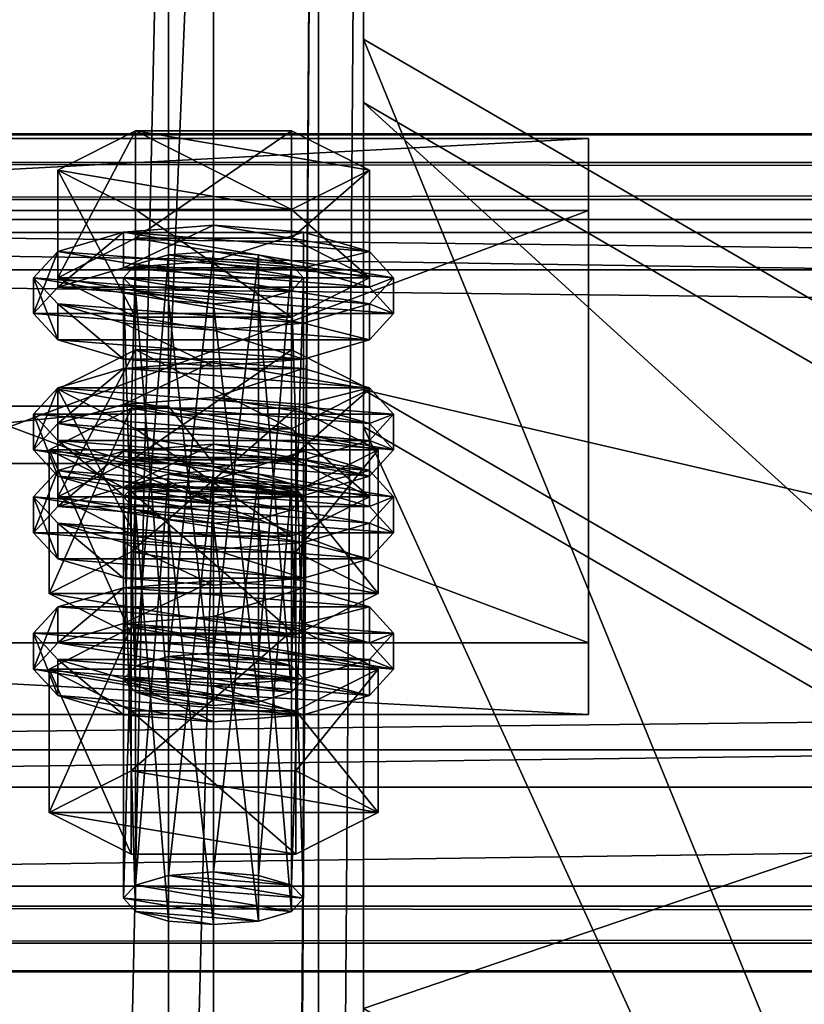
# Model space of a CAD drawing. Header units: millimetres. Extents: x 60485 to 71303, y 100 to 16900.
# Tile 204 of 256: x 60607 to 60659, y 8322 to 8388. Entities that reach past the tile are written whole.
import ezdxf

# ---------------------------------------------------------------- set-up
doc = ezdxf.new("R2010")
doc.units = ezdxf.units.MM
for name, color, linetype in [('13', 7, 'Continuous'), ('3', 7, 'Continuous'), ('4', 7, 'Continuous'), ('6', 7, 'Continuous'), ('9', 7, 'Continuous')]:
    doc.layers.add(name, color=color, linetype=linetype)

msp = doc.modelspace()

# ---------------------------------------------------------------- meshes
at = {"layer": '13', "color": 20}
mesh = msp.add_polyface(dxfattribs=at)
corners = [(60614.804, 8358.519, 5610.701), (60625.196, 8365.692, 5612.894), (60614.804, 8365.692, 5612.894), (60614, 8343.73, 5563.306), (60614.804, 8371.384, 5568.624), (60614, 8370.506, 5571.492), (60614.804, 8344.607, 5560.437), (60617, 8372.026, 5566.523), (60617, 8345.249, 5558.337), (60620, 8372.261, 5565.755), (60614.804, 8369.629, 5574.361), (60620, 8368.752, 5577.23), (60617, 8368.987, 5576.462), (60623, 8368.987, 5576.462), (60625.196, 8369.629, 5574.361), (60626, 8370.506, 5571.492), (60609.608, 8370.506, 5571.492), (60614.804, 8373.138, 5562.886), (60614.804, 8380.31, 5565.078), (60609.608, 8377.679, 5573.685), (60625.196, 8380.31, 5565.078), (60625.196, 8367.875, 5580.099), (60614.804, 8367.875, 5580.099), (60614.804, 8375.047, 5582.292), (60630.392, 8370.506, 5571.492), (60625.196, 8375.047, 5582.292), (60608, 8368.116, 5570.761), (60609.608, 8369.87, 5565.024), (60609.608, 8372.261, 5565.755), (60608, 8370.506, 5571.492), (60614, 8371.154, 5560.823), (60614, 8373.545, 5561.554), (60620, 8371.624, 5559.286), (60620, 8374.015, 5560.017), (60620, 8364.607, 5582.237), (60614, 8365.077, 5580.7), (60614, 8367.468, 5581.431), (60620, 8366.998, 5582.968), (60609.608, 8366.362, 5576.499), (60609.608, 8368.752, 5577.23), (60626, 8371.154, 5560.823), (60630.392, 8369.87, 5565.024), (60632, 8368.116, 5570.761), (60630.392, 8366.362, 5576.499), (60626, 8365.077, 5580.7), (60626, 8367.468, 5581.431), (60630.392, 8368.752, 5577.23), (60632, 8370.506, 5571.492), (60614, 8362.053, 5558.041), (60620, 8364.914, 5557.234), (60614, 8364.444, 5558.772), (60626, 8364.444, 5558.772)]
mesh.append_faces([[corners[k] for k in face] for face in [(0, 1, 2, 2), (3, 4, 5, 5), (6, 7, 4, 4), (8, 9, 7, 7), (10, 11, 12, 12), (16, 18, 19, 19), (17, 20, 18, 18), (22, 19, 23, 23), (21, 16, 22, 22), (19, 25, 23, 23), (26, 28, 29, 29), (27, 31, 28, 28), (30, 33, 31, 31), (34, 36, 37, 37), (35, 39, 36, 36), (38, 29, 39, 39), (30, 40, 32, 32), (44, 35, 34, 34), (39, 37, 36, 36), (48, 49, 50, 50), (51, 50, 49, 49)]], dxfattribs={"vtx0": -1, "color": 20})
mesh.append_faces([[corners[k] for k in face] for face in [(11, 10, 13, 13)]], dxfattribs={"vtx0": -1, "vtx1": -1, "color": 20})
mesh.append_faces([[corners[k] for k in face] for face in [(13, 10, 5, 5), (14, 5, 4, 4), (15, 4, 7, 7), (24, 17, 16, 16), (25, 19, 18, 18), (41, 30, 27, 27), (42, 27, 26, 26), (43, 26, 38, 38), (44, 38, 35, 35), (45, 39, 29, 29), (46, 29, 28, 28), (47, 28, 31, 31)]], dxfattribs={"vtx0": -1, "vtx2": -1, "vtx3": -1, "color": 20})
mesh.append_faces([[corners[k] for k in face] for face in [(16, 17, 18, 18), (21, 22, 23, 23), (22, 16, 19, 19), (26, 27, 28, 28), (27, 30, 31, 31), (30, 32, 33, 33), (34, 35, 36, 36), (35, 38, 39, 39), (38, 26, 29, 29)]], dxfattribs={"vtx2": -1, "vtx3": -1, "color": 20})
mesh = msp.add_polyface(dxfattribs=at)
corners = [(60630.392, 8363.06, 5621.5), (60614.804, 8365.692, 5612.894), (60625.196, 8365.692, 5612.894), (60620, 8345.484, 5557.568), (60623, 8372.026, 5566.523), (60620, 8372.261, 5565.755), (60623, 8345.249, 5558.337), (60625.196, 8371.384, 5568.624), (60625.196, 8344.607, 5560.437), (60626, 8370.506, 5571.492), (60623, 8368.987, 5576.462), (60614, 8370.506, 5571.492), (60625.196, 8369.629, 5574.361), (60614.804, 8371.384, 5568.624), (60617, 8372.026, 5566.523), (60614.804, 8373.138, 5562.886), (60625.196, 8373.138, 5562.886), (60625.196, 8380.31, 5565.078), (60630.392, 8370.506, 5571.492), (60630.392, 8377.679, 5573.685), (60625.196, 8367.875, 5580.099), (60625.196, 8375.047, 5582.292), (60614.804, 8375.047, 5582.292), (60609.608, 8370.506, 5571.492), (60614.804, 8380.31, 5565.078), (60620, 8371.624, 5559.286), (60626, 8371.154, 5560.823), (60626, 8373.545, 5561.554), (60620, 8374.015, 5560.017), (60630.392, 8369.87, 5565.024), (60630.392, 8372.261, 5565.755), (60632, 8368.116, 5570.761), (60632, 8370.506, 5571.492), (60630.392, 8366.362, 5576.499), (60630.392, 8368.752, 5577.23), (60626, 8365.077, 5580.7), (60626, 8367.468, 5581.431), (60620, 8364.607, 5582.237), (60620, 8366.998, 5582.968), (60614, 8371.154, 5560.823), (60609.608, 8369.87, 5565.024), (60608, 8368.116, 5570.761), (60609.608, 8366.362, 5576.499), (60609.608, 8368.752, 5577.23), (60608, 8370.506, 5571.492), (60609.608, 8372.261, 5565.755), (60614, 8373.545, 5561.554), (60620, 8362.523, 5556.503), (60626, 8364.444, 5558.772), (60620, 8364.914, 5557.234), (60630.392, 8363.16, 5562.972), (60614, 8364.444, 5558.772)]
mesh.append_faces([[corners[k] for k in face] for face in [(0, 1, 2, 2), (3, 4, 5, 5), (6, 7, 4, 4), (8, 9, 7, 7), (7, 5, 4, 4), (16, 19, 17, 17), (18, 21, 19, 19), (20, 22, 21, 21), (15, 18, 16, 16), (19, 24, 17, 17), (25, 27, 28, 28), (26, 30, 27, 27), (29, 32, 30, 30), (31, 34, 32, 32), (33, 36, 34, 34), (35, 38, 36, 36), (30, 28, 27, 27), (47, 48, 49, 49)]], dxfattribs={"vtx0": -1, "color": 20})
mesh.append_faces([[corners[k] for k in face] for face in [(10, 11, 12, 12), (12, 13, 9, 9), (9, 14, 7, 7), (18, 23, 20, 20), (21, 24, 19, 19), (26, 39, 29, 29), (29, 40, 31, 31), (31, 41, 33, 33), (33, 42, 35, 35), (38, 43, 36, 36), (36, 44, 34, 34), (34, 45, 32, 32), (32, 46, 30, 30), (50, 51, 48, 48)]], dxfattribs={"vtx0": -1, "vtx1": -1, "color": 20})
mesh.append_faces([[corners[k] for k in face] for face in [(7, 14, 5, 5), (30, 46, 28, 28)]], dxfattribs={"vtx0": -1, "vtx2": -1, "vtx3": -1, "color": 20})
mesh.append_faces([[corners[k] for k in face] for face in [(15, 16, 17, 17), (16, 18, 19, 19), (18, 20, 21, 21), (25, 26, 27, 27), (26, 29, 30, 30), (29, 31, 32, 32), (31, 33, 34, 34), (33, 35, 36, 36), (35, 37, 38, 38)]], dxfattribs={"vtx2": -1, "vtx3": -1, "color": 20})
mesh = msp.add_polyface(dxfattribs=at)
corners = [(60626, 8355.888, 5619.308), (60614.804, 8356.765, 5616.439), (60617, 8357.407, 5614.339), (60609.608, 8355.888, 5619.308), (60614.804, 8358.519, 5610.701), (60614.804, 8365.692, 5612.894), (60609.608, 8363.06, 5621.5), (60614.804, 8353.257, 5627.914), (60614.804, 8360.429, 5630.107), (60625.196, 8360.429, 5630.107), (60609.608, 8355.251, 5612.839), (60614, 8356.536, 5608.639), (60614, 8358.926, 5609.369), (60609.608, 8357.642, 5613.57), (60620, 8357.006, 5607.101), (60620, 8359.396, 5607.832), (60632, 8355.888, 5619.308), (60614, 8343.73, 5563.306), (60614.804, 8344.607, 5560.437), (60614.804, 8371.384, 5568.624), (60617, 8345.249, 5558.337), (60617, 8372.026, 5566.523), (60620, 8345.484, 5557.568), (60620, 8372.261, 5565.755), (60620, 8341.976, 5569.044), (60617, 8368.987, 5576.462), (60620, 8368.752, 5577.23), (60617, 8342.211, 5568.275), (60614.804, 8369.629, 5574.361), (60614.804, 8342.853, 5566.175), (60614, 8370.506, 5571.492), (60609.03, 8349.452, 5565.055), (60614.515, 8361.792, 5558.894), (60609.03, 8359.015, 5567.979), (60614.515, 8352.229, 5555.97), (60625.485, 8361.792, 5558.894), (60625.485, 8356.237, 5577.064), (60614.515, 8356.237, 5577.064), (60630.97, 8359.015, 5567.979), (60608, 8359.015, 5567.979), (60609.608, 8360.769, 5562.241), (60609.608, 8363.16, 5562.972), (60608, 8361.406, 5568.71), (60614, 8362.053, 5558.041), (60614, 8364.444, 5558.772), (60620, 8362.523, 5556.503), (60620, 8364.914, 5557.234), (60620, 8355.506, 5579.455), (60614, 8355.976, 5577.917), (60614, 8358.367, 5578.648), (60620, 8357.897, 5580.186), (60609.608, 8357.261, 5573.717), (60609.608, 8359.651, 5574.448), (60630.392, 8360.769, 5562.241), (60632, 8359.015, 5567.979), (60630.392, 8357.261, 5573.717), (60626, 8355.976, 5577.917), (60626, 8358.367, 5578.648), (60630.392, 8359.651, 5574.448), (60632, 8361.406, 5568.71), (60630.392, 8363.16, 5562.972)]
mesh.append_faces([[corners[k] for k in face] for face in [(3, 5, 6, 6), (7, 6, 8, 8), (6, 9, 8, 8), (10, 12, 13, 13), (11, 15, 12, 12), (24, 25, 26, 26), (27, 28, 25, 25), (29, 30, 28, 28), (31, 32, 33, 33), (34, 35, 32, 32), (33, 36, 37, 37), (39, 41, 42, 42), (40, 44, 41, 41), (47, 49, 50, 50), (48, 52, 49, 49), (51, 42, 52, 52), (49, 57, 50, 50)]], dxfattribs={"vtx0": -1, "color": 20})
mesh.append_faces([[corners[k] for k in face] for face in [(0, 1, 2, 2), (9, 6, 5, 5), (16, 13, 12, 12), (38, 33, 32, 32), (53, 45, 43, 43), (54, 43, 40, 40), (55, 40, 39, 39), (56, 39, 51, 51), (57, 49, 52, 52), (58, 52, 42, 42), (59, 42, 41, 41), (60, 41, 44, 44)]], dxfattribs={"vtx0": -1, "vtx2": -1, "vtx3": -1, "color": 20})
mesh.append_faces([[corners[k] for k in face] for face in [(3, 4, 5, 5), (7, 3, 6, 6), (10, 11, 12, 12), (11, 14, 15, 15), (17, 18, 19, 19), (18, 20, 21, 21), (20, 22, 23, 23), (29, 17, 30, 30), (39, 40, 41, 41), (40, 43, 44, 44), (43, 45, 46, 46), (47, 48, 49, 49), (48, 51, 52, 52), (51, 39, 42, 42)]], dxfattribs={"vtx2": -1, "vtx3": -1, "color": 20})
mesh = msp.add_polyface(dxfattribs=at)
corners = [(60625.196, 8356.765, 5616.439), (60617, 8357.407, 5614.339), (60620, 8357.642, 5613.57), (60623, 8357.407, 5614.339), (60614.804, 8358.519, 5610.701), (60625.196, 8358.519, 5610.701), (60625.196, 8365.692, 5612.894), (60630.392, 8355.888, 5619.308), (60630.392, 8363.06, 5621.5), (60625.196, 8353.257, 5627.914), (60625.196, 8360.429, 5630.107), (60614.804, 8360.429, 5630.107), (60614.804, 8365.692, 5612.894), (60620, 8357.006, 5607.101), (60626, 8356.536, 5608.639), (60626, 8358.926, 5609.369), (60620, 8359.396, 5607.832), (60630.392, 8357.642, 5613.57), (60632, 8355.888, 5619.308), (60614, 8358.926, 5609.369), (60620, 8345.484, 5557.568), (60623, 8345.249, 5558.337), (60623, 8372.026, 5566.523), (60625.196, 8344.607, 5560.437), (60625.196, 8371.384, 5568.624), (60626, 8343.73, 5563.306), (60626, 8370.506, 5571.492), (60625.196, 8369.629, 5574.361), (60625.196, 8342.853, 5566.175), (60623, 8368.987, 5576.462), (60623, 8342.211, 5568.275), (60620, 8368.752, 5577.23), (60614.515, 8352.229, 5555.97), (60625.485, 8352.229, 5555.97), (60625.485, 8361.792, 5558.894), (60630.97, 8359.015, 5567.979), (60625.485, 8356.237, 5577.064), (60609.03, 8359.015, 5567.979), (60614.515, 8361.792, 5558.894), (60620, 8362.523, 5556.503), (60626, 8362.053, 5558.041), (60626, 8364.444, 5558.772), (60630.392, 8360.769, 5562.241), (60630.392, 8363.16, 5562.972), (60632, 8359.015, 5567.979), (60632, 8361.406, 5568.71), (60630.392, 8357.261, 5573.717), (60630.392, 8359.651, 5574.448), (60626, 8355.976, 5577.917), (60626, 8358.367, 5578.648), (60620, 8357.897, 5580.186), (60614, 8362.053, 5558.041), (60609.608, 8360.769, 5562.241), (60608, 8359.015, 5567.979), (60609.608, 8359.651, 5574.448), (60608, 8361.406, 5568.71), (60609.608, 8363.16, 5562.972)]
mesh.append_faces([[corners[k] for k in face] for face in [(0, 2, 3, 3), (5, 8, 6, 6), (7, 10, 8, 8), (9, 11, 10, 10), (4, 7, 5, 5), (13, 15, 16, 16), (14, 17, 15, 15), (17, 16, 15, 15), (25, 27, 26, 26), (28, 29, 27, 27), (30, 31, 29, 29), (33, 35, 34, 34), (35, 38, 34, 34), (40, 43, 41, 41), (42, 45, 43, 43), (44, 47, 45, 45), (46, 49, 47, 47), (48, 50, 49, 49), (39, 42, 40, 40)]], dxfattribs={"vtx0": -1, "color": 20})
mesh.append_faces([[corners[k] for k in face] for face in [(10, 12, 8, 8), (18, 19, 17, 17), (36, 37, 35, 35), (42, 51, 44, 44), (44, 52, 46, 46), (46, 53, 48, 48), (49, 54, 47, 47), (47, 55, 45, 45), (45, 56, 43, 43)]], dxfattribs={"vtx0": -1, "vtx1": -1, "color": 20})
mesh.append_faces([[corners[k] for k in face] for face in [(0, 1, 2, 2), (17, 19, 16, 16)]], dxfattribs={"vtx0": -1, "vtx2": -1, "vtx3": -1, "color": 20})
mesh.append_faces([[corners[k] for k in face] for face in [(4, 5, 6, 6), (5, 7, 8, 8), (7, 9, 10, 10), (13, 14, 15, 15), (20, 21, 22, 22), (21, 23, 24, 24), (23, 25, 26, 26), (32, 33, 34, 34), (39, 40, 41, 41), (40, 42, 43, 43), (42, 44, 45, 45), (44, 46, 47, 47), (46, 48, 49, 49)]], dxfattribs={"vtx2": -1, "vtx3": -1, "color": 20})
mesh = msp.add_polyface(dxfattribs=at)
corners = [(60614, 8329.111, 5611.121), (60614.804, 8356.765, 5616.439), (60614, 8355.888, 5619.308), (60614.804, 8329.988, 5608.252), (60617, 8357.407, 5614.339), (60617, 8330.631, 5606.152), (60620, 8357.642, 5613.57), (60617, 8327.592, 5616.09), (60614.804, 8355.011, 5622.177), (60617, 8354.369, 5624.277), (60614.804, 8328.234, 5613.99), (60620, 8354.134, 5625.045), (60623, 8354.369, 5624.277), (60625.196, 8355.011, 5622.177), (60625.196, 8353.257, 5627.914), (60614.804, 8353.257, 5627.914), (60614.804, 8360.429, 5630.107), (60630.392, 8355.888, 5619.308), (60614.804, 8358.519, 5610.701), (60609.608, 8355.888, 5619.308), (60608, 8353.497, 5618.577), (60609.608, 8355.251, 5612.839), (60609.608, 8357.642, 5613.57), (60608, 8355.888, 5619.308), (60620, 8349.989, 5630.052), (60614, 8350.459, 5628.515), (60614, 8352.849, 5629.246), (60620, 8352.379, 5630.783), (60609.608, 8351.743, 5624.315), (60609.608, 8354.134, 5625.045), (60630.392, 8355.251, 5612.839), (60614, 8356.536, 5608.639), (60632, 8353.497, 5618.577), (60630.392, 8351.743, 5624.315), (60626, 8350.459, 5628.515), (60626, 8352.849, 5629.246), (60630.392, 8354.134, 5625.045), (60609.608, 8346.15, 5610.056), (60614, 8347.435, 5605.856), (60614, 8349.825, 5606.587), (60609.608, 8348.541, 5610.787), (60620, 8347.905, 5604.319), (60620, 8350.295, 5605.05), (60632, 8346.787, 5616.525), (60608, 8346.787, 5616.525), (60630.392, 8348.541, 5610.787), (60626, 8349.825, 5606.587), (60620, 8341.976, 5569.044), (60617, 8342.211, 5568.275), (60617, 8368.987, 5576.462), (60614.804, 8342.853, 5566.175), (60614.804, 8369.629, 5574.361), (60609.03, 8349.452, 5565.055), (60614.515, 8352.229, 5555.97), (60614.515, 8361.792, 5558.894), (60625.485, 8346.674, 5574.14), (60614.515, 8346.674, 5574.14), (60614.515, 8356.237, 5577.064), (60609.03, 8359.015, 5567.979), (60630.97, 8349.452, 5565.055), (60626, 8355.976, 5577.917), (60609.608, 8357.261, 5573.717), (60620, 8355.506, 5579.455), (60614, 8355.976, 5577.917)]
mesh.append_faces([[corners[k] for k in face] for face in [(0, 1, 2, 2), (3, 4, 1, 1), (5, 6, 4, 4), (7, 8, 9, 9), (10, 2, 8, 8), (8, 11, 9, 9), (14, 19, 15, 15), (20, 22, 23, 23), (24, 26, 27, 27), (25, 29, 26, 26), (28, 23, 29, 29), (34, 25, 24, 24), (29, 27, 26, 26), (37, 39, 40, 40), (38, 42, 39, 39), (46, 39, 42, 42), (56, 58, 57, 57), (62, 61, 63, 63)]], dxfattribs={"vtx0": -1, "color": 20})
mesh.append_faces([[corners[k] for k in face] for face in [(60, 61, 62, 62)]], dxfattribs={"vtx0": -1, "vtx1": -1, "color": 20})
mesh.append_faces([[corners[k] for k in face] for face in [(12, 8, 2, 2), (13, 2, 1, 1), (17, 18, 19, 19), (30, 31, 21, 21), (32, 21, 20, 20), (33, 20, 28, 28), (34, 28, 25, 25), (35, 29, 23, 23), (36, 23, 22, 22), (43, 44, 40, 40), (45, 40, 39, 39), (59, 53, 52, 52)]], dxfattribs={"vtx0": -1, "vtx2": -1, "vtx3": -1, "color": 20})
mesh.append_faces([[corners[k] for k in face] for face in [(14, 15, 16, 16), (20, 21, 22, 22), (24, 25, 26, 26), (25, 28, 29, 29), (28, 20, 23, 23), (37, 38, 39, 39), (38, 41, 42, 42), (47, 48, 49, 49), (48, 50, 51, 51), (52, 53, 54, 54), (55, 56, 57, 57), (56, 52, 58, 58)]], dxfattribs={"vtx2": -1, "vtx3": -1, "color": 20})
mesh = msp.add_polyface(dxfattribs=at)
corners = [(60620, 8330.866, 5605.383), (60623, 8357.407, 5614.339), (60620, 8357.642, 5613.57), (60623, 8330.631, 5606.152), (60625.196, 8356.765, 5616.439), (60625.196, 8329.988, 5608.252), (60626, 8355.888, 5619.308), (60626, 8329.111, 5611.121), (60625.196, 8355.011, 5622.177), (60625.196, 8328.234, 5613.99), (60623, 8354.369, 5624.277), (60620, 8354.134, 5625.045), (60614.804, 8355.011, 5622.177), (60614, 8355.888, 5619.308), (60614.804, 8356.765, 5616.439), (60617, 8357.407, 5614.339), (60630.392, 8355.888, 5619.308), (60609.608, 8355.888, 5619.308), (60625.196, 8353.257, 5627.914), (60626, 8356.536, 5608.639), (60630.392, 8355.251, 5612.839), (60630.392, 8357.642, 5613.57), (60632, 8353.497, 5618.577), (60632, 8355.888, 5619.308), (60630.392, 8351.743, 5624.315), (60630.392, 8354.134, 5625.045), (60626, 8350.459, 5628.515), (60626, 8352.849, 5629.246), (60620, 8349.989, 5630.052), (60620, 8352.379, 5630.783), (60614, 8356.536, 5608.639), (60620, 8357.006, 5607.101), (60609.608, 8355.251, 5612.839), (60608, 8353.497, 5618.577), (60609.608, 8351.743, 5624.315), (60609.608, 8354.134, 5625.045), (60608, 8355.888, 5619.308), (60609.608, 8357.642, 5613.57), (60620, 8347.905, 5604.319), (60626, 8347.435, 5605.856), (60626, 8349.825, 5606.587), (60620, 8350.295, 5605.05), (60630.392, 8346.15, 5610.056), (60630.392, 8348.541, 5610.787), (60632, 8346.787, 5616.525), (60609.608, 8348.541, 5610.787), (60614, 8349.825, 5606.587), (60626, 8343.73, 5563.306), (60625.196, 8342.853, 5566.175), (60625.196, 8369.629, 5574.361), (60623, 8342.211, 5568.275), (60623, 8368.987, 5576.462), (60620, 8341.976, 5569.044), (60620, 8368.752, 5577.23), (60625.485, 8352.229, 5555.97), (60630.97, 8349.452, 5565.055), (60630.97, 8359.015, 5567.979), (60625.485, 8346.674, 5574.14), (60625.485, 8356.237, 5577.064), (60614.515, 8356.237, 5577.064), (60614.515, 8352.229, 5555.97), (60609.03, 8349.452, 5565.055), (60626, 8355.976, 5577.917), (60620, 8355.506, 5579.455), (60620, 8357.897, 5580.186)]
mesh.append_faces([[corners[k] for k in face] for face in [(0, 1, 2, 2), (3, 4, 1, 1), (5, 6, 4, 4), (7, 8, 6, 6), (9, 10, 8, 8), (20, 23, 21, 21), (22, 25, 23, 23), (24, 27, 25, 25), (26, 29, 27, 27), (30, 19, 31, 31), (38, 40, 41, 41), (39, 43, 40, 40), (55, 58, 56, 56), (57, 59, 58, 58), (60, 55, 54, 54)]], dxfattribs={"vtx0": -1, "color": 20})
mesh.append_faces([[corners[k] for k in face] for face in [(11, 12, 10, 10), (10, 13, 8, 8), (8, 14, 6, 6), (6, 15, 4, 4), (16, 17, 18, 18), (19, 30, 20, 20), (20, 32, 22, 22), (22, 33, 24, 24), (24, 34, 26, 26), (29, 35, 27, 27), (27, 36, 25, 25), (25, 37, 23, 23), (44, 45, 43, 43), (43, 46, 40, 40), (55, 61, 57, 57)]], dxfattribs={"vtx0": -1, "vtx1": -1, "color": 20})
mesh.append_faces([[corners[k] for k in face] for face in [(19, 20, 21, 21), (20, 22, 23, 23), (22, 24, 25, 25), (24, 26, 27, 27), (26, 28, 29, 29), (38, 39, 40, 40), (39, 42, 43, 43), (47, 48, 49, 49), (48, 50, 51, 51), (50, 52, 53, 53), (54, 55, 56, 56), (55, 57, 58, 58), (62, 63, 64, 64)]], dxfattribs={"vtx2": -1, "vtx3": -1, "color": 20})
mesh = msp.add_polyface(dxfattribs=at)
corners = [(60614, 8329.111, 5611.121), (60614.804, 8329.988, 5608.252), (60614.804, 8356.765, 5616.439), (60617, 8330.631, 5606.152), (60617, 8357.407, 5614.339), (60620, 8330.866, 5605.383), (60620, 8357.642, 5613.57), (60620, 8327.357, 5616.859), (60617, 8327.592, 5616.09), (60617, 8354.369, 5624.277), (60620, 8354.134, 5625.045), (60614.804, 8328.234, 5613.99), (60614.804, 8355.011, 5622.177), (60614, 8355.888, 5619.308), (60626, 8329.111, 5611.121), (60625.196, 8328.234, 5613.99), (60623, 8327.592, 5616.09), (60609.03, 8334.833, 5612.871), (60614.515, 8337.611, 5603.786), (60614.515, 8347.174, 5606.709), (60609.03, 8344.396, 5615.794), (60625.485, 8347.174, 5606.709), (60625.485, 8332.056, 5621.955), (60614.515, 8332.056, 5621.955), (60614.515, 8341.619, 5624.879), (60630.97, 8334.833, 5612.871), (60625.485, 8341.619, 5624.879), (60630.97, 8344.396, 5615.794), (60608, 8344.396, 5615.794), (60609.608, 8346.15, 5610.056), (60609.608, 8348.541, 5610.787), (60608, 8346.787, 5616.525), (60620, 8340.888, 5627.27), (60614, 8341.358, 5625.733), (60614, 8343.749, 5626.463), (60620, 8343.279, 5628.001), (60609.608, 8342.642, 5621.532), (60609.608, 8345.033, 5622.263), (60632, 8344.396, 5615.794), (60614, 8347.435, 5605.856), (60630.392, 8342.642, 5621.532), (60626, 8341.358, 5625.733), (60626, 8343.749, 5626.463), (60630.392, 8345.033, 5622.263), (60626, 8343.73, 5563.306), (60617, 8345.249, 5558.337), (60614.804, 8344.607, 5560.437), (60625.196, 8342.853, 5566.175), (60614, 8343.73, 5563.306), (60623, 8342.211, 5568.275), (60614.804, 8342.853, 5566.175), (60620, 8341.976, 5569.044), (60617, 8342.211, 5568.275), (60625.485, 8346.674, 5574.14), (60609.03, 8349.452, 5565.055), (60614.515, 8346.674, 5574.14)]
mesh.append_faces([[corners[k] for k in face] for face in [(7, 9, 10, 10), (7, 11, 8, 8), (17, 19, 20, 20), (18, 21, 19, 19), (23, 20, 24, 24), (22, 17, 23, 23), (20, 26, 24, 24), (28, 30, 31, 31), (32, 34, 35, 35), (33, 37, 34, 34), (36, 31, 37, 37), (32, 36, 33, 33), (51, 50, 52, 52), (53, 54, 55, 55)]], dxfattribs={"vtx0": -1, "color": 20})
mesh.append_faces([[corners[k] for k in face] for face in [(16, 11, 7, 7), (41, 36, 32, 32), (49, 50, 51, 51)]], dxfattribs={"vtx0": -1, "vtx1": -1, "color": 20})
mesh.append_faces([[corners[k] for k in face] for face in [(14, 3, 1, 1), (15, 1, 0, 0), (16, 0, 11, 11), (25, 18, 17, 17), (27, 20, 19, 19), (38, 39, 29, 29), (40, 29, 28, 28), (41, 28, 36, 36), (42, 34, 37, 37), (43, 37, 31, 31), (44, 45, 46, 46), (47, 46, 48, 48), (49, 48, 50, 50)]], dxfattribs={"vtx0": -1, "vtx2": -1, "vtx3": -1, "color": 20})
mesh.append_faces([[corners[k] for k in face] for face in [(0, 1, 2, 2), (1, 3, 4, 4), (3, 5, 6, 6), (7, 8, 9, 9), (8, 11, 12, 12), (11, 0, 13, 13), (17, 18, 19, 19), (22, 23, 24, 24), (23, 17, 20, 20), (28, 29, 30, 30), (32, 33, 34, 34), (33, 36, 37, 37), (36, 28, 31, 31)]], dxfattribs={"vtx2": -1, "vtx3": -1, "color": 20})
mesh = msp.add_polyface(dxfattribs=at)
corners = [(60620, 8330.866, 5605.383), (60623, 8330.631, 5606.152), (60623, 8357.407, 5614.339), (60625.196, 8329.988, 5608.252), (60625.196, 8356.765, 5616.439), (60626, 8329.111, 5611.121), (60626, 8355.888, 5619.308), (60625.196, 8328.234, 5613.99), (60625.196, 8355.011, 5622.177), (60623, 8327.592, 5616.09), (60623, 8354.369, 5624.277), (60620, 8327.357, 5616.859), (60620, 8354.134, 5625.045), (60617, 8330.631, 5606.152), (60614.804, 8329.988, 5608.252), (60614, 8329.111, 5611.121), (60614.515, 8337.611, 5603.786), (60625.485, 8337.611, 5603.786), (60625.485, 8347.174, 5606.709), (60630.97, 8334.833, 5612.871), (60630.97, 8344.396, 5615.794), (60625.485, 8332.056, 5621.955), (60625.485, 8341.619, 5624.879), (60614.515, 8341.619, 5624.879), (60609.03, 8334.833, 5612.871), (60609.03, 8344.396, 5615.794), (60614.515, 8347.174, 5606.709), (60630.392, 8346.15, 5610.056), (60632, 8344.396, 5615.794), (60632, 8346.787, 5616.525), (60630.392, 8348.541, 5610.787), (60630.392, 8342.642, 5621.532), (60630.392, 8345.033, 5622.263), (60626, 8341.358, 5625.733), (60626, 8343.749, 5626.463), (60620, 8340.888, 5627.27), (60620, 8343.279, 5628.001), (60620, 8347.905, 5604.319), (60626, 8347.435, 5605.856), (60614, 8347.435, 5605.856), (60609.608, 8346.15, 5610.056), (60608, 8344.396, 5615.794), (60614, 8343.749, 5626.463), (60609.608, 8345.033, 5622.263), (60608, 8346.787, 5616.525), (60620, 8345.484, 5557.568), (60625.196, 8344.607, 5560.437), (60623, 8345.249, 5558.337), (60617, 8345.249, 5558.337), (60626, 8343.73, 5563.306), (60614.804, 8344.607, 5560.437), (60625.196, 8342.853, 5566.175), (60614, 8343.73, 5563.306), (60623, 8342.211, 5568.275)]
mesh.append_faces([[corners[k] for k in face] for face in [(9, 12, 10, 10), (0, 3, 1, 1), (17, 20, 18, 18), (19, 22, 20, 20), (21, 23, 22, 22), (16, 19, 17, 17), (20, 26, 18, 18), (27, 29, 30, 30), (28, 32, 29, 29), (31, 34, 32, 32), (33, 36, 34, 34), (37, 27, 38, 38), (42, 34, 36, 36), (45, 46, 47, 47)]], dxfattribs={"vtx0": -1, "color": 20})
mesh.append_faces([[corners[k] for k in face] for face in [(3, 13, 5, 5), (5, 14, 7, 7), (7, 15, 9, 9), (19, 24, 21, 21), (22, 25, 20, 20), (27, 39, 28, 28), (28, 40, 31, 31), (31, 41, 33, 33), (34, 43, 32, 32), (32, 44, 29, 29), (46, 48, 49, 49), (49, 50, 51, 51), (51, 52, 53, 53)]], dxfattribs={"vtx0": -1, "vtx1": -1, "color": 20})
mesh.append_faces([[corners[k] for k in face] for face in [(3, 0, 13, 13), (27, 37, 39, 39), (46, 45, 48, 48)]], dxfattribs={"vtx0": -1, "vtx2": -1, "vtx3": -1, "color": 20})
mesh.append_faces([[corners[k] for k in face] for face in [(0, 1, 2, 2), (1, 3, 4, 4), (3, 5, 6, 6), (5, 7, 8, 8), (7, 9, 10, 10), (9, 11, 12, 12), (16, 17, 18, 18), (17, 19, 20, 20), (19, 21, 22, 22), (27, 28, 29, 29), (28, 31, 32, 32), (31, 33, 34, 34), (33, 35, 36, 36)]], dxfattribs={"vtx2": -1, "vtx3": -1, "color": 20})
at = {"layer": '3', "color": 91}
mesh = msp.add_polyface(dxfattribs=at)
corners = [(60570, 8485, 5564.7), (60630, 8485, 5564.7), (60630, 145.041, 3014.919), (60570, 145.041, 3014.919), (60570, 271.84, 2970.03), (60630, 271.84, 2970.03), (60630, 8485, 5481.045), (60570, 8485, 5481.045), (60570, 145.041, 2970.03), (60627, 8485, 5484.182), (60573, 8485, 5484.182), (60573, 8485, 5561.563), (60627, 8485, 5561.563), (60573, 145.041, 3011.782), (60627, 145.041, 3011.782), (60573, 261.579, 2970.03), (60573, 145.041, 2970.03), (60627, 261.579, 2970.03), (60627, 145.041, 2970.03), (60630, 145.041, 2970.03)]
mesh.append_faces([[corners[k] for k in face] for face in [(0, 2, 3, 3), (4, 6, 7, 7), (4, 3, 8, 8), (0, 4, 7, 7), (12, 13, 14, 14), (15, 11, 10, 10), (13, 15, 16, 16), (17, 10, 9, 9), (17, 14, 18, 18), (12, 17, 9, 9), (8, 13, 16, 16), (18, 2, 19, 19), (5, 1, 6, 6), (2, 5, 19, 19), (5, 18, 19, 19), (15, 8, 16, 16)]], dxfattribs={"vtx0": -1, "color": 91})
mesh.append_faces([[corners[k] for k in face] for face in [(3, 4, 0, 0), (0, 11, 1, 1), (11, 7, 10, 10), (10, 7, 9, 9), (1, 12, 6, 6), (12, 1, 11, 11), (6, 9, 7, 7), (11, 15, 13, 13), (14, 17, 12, 12), (2, 14, 3, 3), (3, 13, 8, 8), (1, 5, 2, 2), (18, 5, 17, 17), (17, 5, 15, 15), (8, 15, 4, 4), (4, 15, 5, 5)]], dxfattribs={"vtx0": -1, "vtx1": -1, "color": 91})
mesh.append_faces([[corners[k] for k in face] for face in [(11, 0, 7, 7), (6, 12, 9, 9), (2, 18, 14, 14), (3, 14, 13, 13)]], dxfattribs={"vtx0": -1, "vtx2": -1, "vtx3": -1, "color": 91})
mesh.append_faces([[corners[k] for k in face] for face in [(0, 1, 2, 2), (4, 5, 6, 6), (12, 11, 13, 13), (17, 15, 10, 10)]], dxfattribs={"vtx2": -1, "vtx3": -1, "color": 91})
mesh = msp.add_polyface(dxfattribs=at)
corners = [(60630, 8321.758, 5434.274), (60630, 8382.184, 5452.748), (60695.547, 8344.097, 5441.104), (60667.506, 8299.965, 5427.611), (60630, 8360.549, 5523.515), (60695.547, 8322.462, 5511.87), (60630, 8300.123, 5505.04), (60667.506, 8278.329, 5498.378), (60630, 8319.279, 5430.379), (60630, 8295.889, 5506.883), (60665.949, 8275, 5500.497), (60665.949, 8298.39, 5423.992), (60630, 8363.029, 5527.41), (60697.105, 8324.036, 5515.489), (60630, 8386.418, 5450.905), (60697.105, 8347.426, 5438.984)]
mesh.append_faces([[corners[k] for k in face] for face in [(0, 2, 3, 3), (1, 5, 2, 2), (4, 7, 5, 5), (6, 3, 7, 7), (8, 10, 11, 11), (9, 13, 10, 10), (12, 15, 13, 13), (14, 11, 15, 15)]], dxfattribs={"vtx0": -1, "color": 91})
mesh.append_faces([[corners[k] for k in face] for face in [(6, 8, 0, 0), (12, 4, 14, 14), (3, 10, 7, 7), (15, 2, 13, 13)]], dxfattribs={"vtx0": -1, "vtx1": -1, "color": 91})
mesh.append_faces([[corners[k] for k in face] for face in [(9, 6, 4, 4), (6, 9, 8, 8), (0, 8, 14, 14), (4, 12, 9, 9), (14, 4, 1, 1), (14, 1, 0, 0), (11, 3, 2, 2), (3, 11, 10, 10), (7, 10, 13, 13), (2, 15, 11, 11), (13, 2, 5, 5), (13, 5, 7, 7)]], dxfattribs={"vtx0": -1, "vtx2": -1, "vtx3": -1, "color": 91})
mesh.append_faces([[corners[k] for k in face] for face in [(0, 1, 2, 2), (1, 4, 5, 5), (4, 6, 7, 7), (6, 0, 3, 3), (8, 9, 10, 10), (9, 12, 13, 13), (12, 14, 15, 15), (14, 8, 11, 11)]], dxfattribs={"vtx2": -1, "vtx3": -1, "color": 91})
mesh = msp.add_polyface(dxfattribs=at)
corners = [(60645, 8374.997, 5531.153), (60555, 8374.997, 5531.153), (60555, 8341.374, 5641.128), (60645, 8341.374, 5641.128), (60555, 8379.778, 5532.615), (60555, 8346.156, 5642.59), (60645, 8379.778, 5532.615), (60645, 8346.156, 5642.59)]
mesh.append_faces([[corners[k] for k in face] for face in [(0, 2, 3, 3), (1, 5, 2, 2), (4, 7, 5, 5), (6, 3, 7, 7), (1, 6, 4, 4), (3, 5, 7, 7)]], dxfattribs={"vtx0": -1, "color": 91})
mesh.append_faces([[corners[k] for k in face] for face in [(0, 1, 2, 2), (1, 4, 5, 5), (4, 6, 7, 7), (6, 0, 3, 3), (1, 0, 6, 6), (3, 2, 5, 5)]], dxfattribs={"vtx2": -1, "vtx3": -1, "color": 91})
at = {"layer": '4', "color": 171}
mesh = msp.add_polyface(dxfattribs=at)
corners = [(60617, 6827.558, 4974.314), (60583, 6827.558, 4974.314), (60583, 8361.93, 3030.03), (60617, 8361.93, 3030.03), (60583, 6882.977, 4991.257), (60583, 8430.72, 3030.03), (60617, 6882.977, 4991.257), (60617, 8430.72, 3030.03), (60620, 6824.479, 4973.373), (60620, 6886.056, 4992.198), (60620, 8434.542, 3030.03), (60620, 8358.108, 3030.03), (60580, 6886.056, 4992.198), (60580, 8434.542, 3030.03), (60580, 6824.479, 4973.373), (60580, 8358.108, 3030.03)]
mesh.append_faces([[corners[k] for k in face] for face in [(0, 2, 3, 3), (1, 5, 2, 2), (4, 7, 5, 5), (6, 3, 7, 7), (8, 10, 11, 11), (9, 13, 10, 10), (12, 15, 13, 13), (14, 11, 15, 15)]], dxfattribs={"vtx0": -1, "color": 171})
mesh.append_faces([[corners[k] for k in face] for face in [(9, 6, 12, 12), (6, 8, 0, 0), (0, 8, 1, 1), (12, 4, 14, 14), (4, 12, 6, 6), (14, 1, 8, 8), (11, 3, 15, 15), (3, 10, 7, 7), (7, 10, 5, 5), (15, 2, 13, 13), (2, 15, 3, 3), (13, 5, 10, 10)]], dxfattribs={"vtx0": -1, "vtx1": -1, "color": 171})
mesh.append_faces([[corners[k] for k in face] for face in [(6, 9, 8, 8), (14, 4, 1, 1), (3, 11, 10, 10), (13, 2, 5, 5)]], dxfattribs={"vtx0": -1, "vtx2": -1, "vtx3": -1, "color": 171})
mesh.append_faces([[corners[k] for k in face] for face in [(0, 1, 2, 2), (1, 4, 5, 5), (4, 6, 7, 7), (6, 0, 3, 3), (8, 9, 10, 10), (9, 12, 13, 13), (12, 14, 15, 15), (14, 8, 11, 11)]], dxfattribs={"vtx2": -1, "vtx3": -1, "color": 171})
at = {"layer": '6', "color": 2}
mesh = msp.add_polyface(dxfattribs=at)
corners = [(60573, 8485, 2973.03), (60627, 8485, 2973.03), (60627, 281.652, 2973.03), (60573, 281.652, 2973.03), (60627, 8485, 3027.03), (60627, 458.279, 3027.03), (60573, 8485, 3027.03), (60573, 458.279, 3027.03), (60570, 8485, 2970.03), (60570, 8485, 3030.03), (60570, 468.091, 3030.03), (60570, 271.84, 2970.03), (60630, 8485, 3030.03), (60630, 468.091, 3030.03), (60630, 8485, 2970.03), (60630, 271.84, 2970.03)]
mesh.append_faces([[corners[k] for k in face] for face in [(0, 2, 3, 3), (1, 5, 2, 2), (4, 7, 5, 5), (6, 3, 7, 7), (8, 10, 11, 11), (9, 13, 10, 10), (12, 15, 13, 13), (14, 11, 15, 15)]], dxfattribs={"vtx0": -1, "color": 2})
mesh.append_faces([[corners[k] for k in face] for face in [(9, 6, 12, 12), (6, 8, 0, 0), (0, 8, 1, 1), (12, 4, 14, 14), (4, 12, 6, 6), (14, 1, 8, 8), (11, 3, 15, 15), (3, 10, 7, 7), (7, 10, 5, 5), (15, 2, 13, 13), (2, 15, 3, 3), (13, 5, 10, 10)]], dxfattribs={"vtx0": -1, "vtx1": -1, "color": 2})
mesh.append_faces([[corners[k] for k in face] for face in [(6, 9, 8, 8), (14, 4, 1, 1), (3, 11, 10, 10), (13, 2, 5, 5)]], dxfattribs={"vtx0": -1, "vtx2": -1, "vtx3": -1, "color": 2})
mesh.append_faces([[corners[k] for k in face] for face in [(0, 1, 2, 2), (1, 4, 5, 5), (4, 6, 7, 7), (6, 0, 3, 3), (8, 9, 10, 10), (9, 12, 13, 13), (12, 14, 15, 15), (14, 8, 11, 11)]], dxfattribs={"vtx2": -1, "vtx3": -1, "color": 2})
at = {"layer": '9', "color": 243}
mesh = msp.add_polyface(dxfattribs=at)
corners = [(63500, 8328.584, 5522.19), (63500, 8373.529, 5535.938), (60500, 8373.529, 5535.938), (60500, 8328.584, 5522.19), (63500, 8339.013, 5648.777), (60500, 8339.013, 5648.777), (63500, 8374.395, 5659.6), (60500, 8374.395, 5659.6), (63500, 8378.198, 5647.168), (60500, 8378.198, 5647.168), (63500, 8380.11, 5647.753), (60500, 8380.11, 5647.753), (63500, 8375.722, 5662.097), (60500, 8375.722, 5662.097), (63500, 8336.516, 5650.104), (60500, 8336.516, 5650.104), (63500, 8371.031, 5537.265), (60500, 8371.031, 5537.265), (63500, 8329.912, 5524.688), (60500, 8329.912, 5524.688), (63500, 8326.109, 5537.119), (60500, 8326.109, 5537.119), (63500, 8324.197, 5536.534), (60500, 8324.197, 5536.534)]
mesh.append_faces([[corners[k] for k in face] for face in [(0, 2, 3, 3), (1, 5, 2, 2), (4, 7, 5, 5), (6, 9, 7, 7), (8, 11, 9, 9), (10, 13, 11, 11), (12, 15, 13, 13), (14, 17, 15, 15), (16, 19, 17, 17), (18, 21, 19, 19), (20, 23, 21, 21), (22, 3, 23, 23), (20, 0, 22, 22), (8, 12, 10, 10), (11, 7, 9, 9), (23, 19, 21, 21)]], dxfattribs={"vtx0": -1, "color": 243})
mesh.append_faces([[corners[k] for k in face] for face in [(1, 16, 4, 4), (16, 0, 18, 18), (18, 0, 20, 20), (12, 6, 14, 14), (14, 4, 16, 16), (3, 19, 23, 23), (19, 2, 17, 17), (17, 2, 15, 15), (15, 5, 13, 13)]], dxfattribs={"vtx0": -1, "vtx1": -1, "color": 243})
mesh.append_faces([[corners[k] for k in face] for face in [(16, 1, 0, 0), (12, 8, 6, 6), (14, 6, 4, 4), (7, 11, 13, 13), (19, 3, 2, 2), (15, 2, 5, 5), (13, 5, 7, 7)]], dxfattribs={"vtx0": -1, "vtx2": -1, "vtx3": -1, "color": 243})
mesh.append_faces([[corners[k] for k in face] for face in [(0, 1, 2, 2), (1, 4, 5, 5), (4, 6, 7, 7), (6, 8, 9, 9), (8, 10, 11, 11), (10, 12, 13, 13), (12, 14, 15, 15), (14, 16, 17, 17), (16, 18, 19, 19), (18, 20, 21, 21), (20, 22, 23, 23), (22, 0, 3, 3)]], dxfattribs={"vtx2": -1, "vtx3": -1, "color": 243})

doc.saveas('drawing.dxf')
